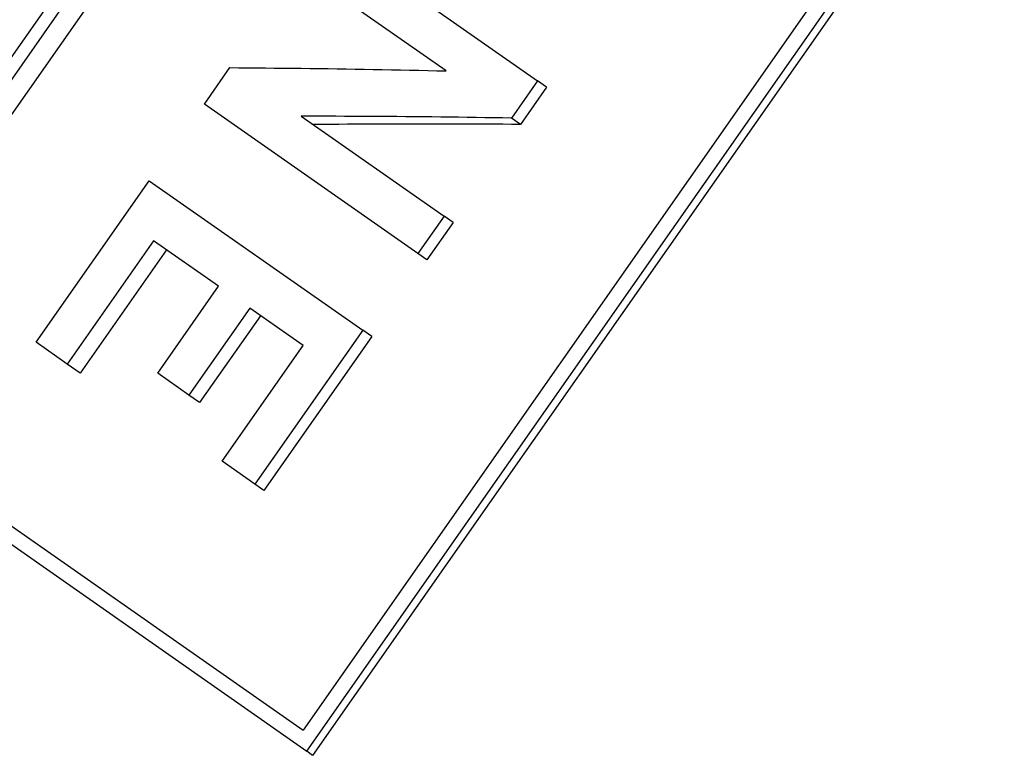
# Model space of a CAD drawing. Header units: millimetres. Extents: x 55 to 338, y -2 to 406.
# Tile 4 of 25: x 115.54 to 128.21, y 171.03 to 180.5. Entities that reach past the tile are written whole.
import ezdxf

# ---------------------------------------------------------------- set-up
doc = ezdxf.new("R2010")
doc.units = ezdxf.units.MM
doc.layers.add('Detail', color=2, linetype='Continuous')

msp = doc.modelspace()

# ---------------------------------------------------------------- linework, layer by layer
at = {"layer": 'Detail'}
for p, q in [((124.875, 193.505), (112.485, 175.81)), ((112.737, 175.872), (124.912, 193.26)), ((125.121, 193.114), (112.946, 175.726)), ((131.363, 188.742), (119.188, 171.355)), ((119.237, 171.082), (131.627, 188.777)), ((131.701, 188.725), (119.311, 171.03)), ((119.468, 181.63), (122.205, 179.714)), ((121.028, 179.841), (119.141, 181.162)), ((117.918, 179.415), (118.245, 179.883)), ((122.205, 179.714), (121.869, 179.234)), ((122.321, 179.632), (122.205, 179.714)), ((122.321, 179.632), (121.985, 179.153)), ((120.666, 177.491), (117.918, 179.415)), ((119.164, 179.258), (121.002, 177.97)), ((121.985, 179.153), (121.869, 179.234)), ((115.752, 176.347), (117.208, 178.426)), ((117.208, 178.426), (119.956, 176.502)), ((121.002, 177.97), (120.666, 177.491)), ((121.118, 177.889), (121.002, 177.97)), ((121.118, 177.889), (120.782, 177.409)), ((117.264, 177.653), (116.153, 176.066)), ((118.101, 177.068), (117.264, 177.653)), ((117.428, 177.538), (116.317, 175.951)), ((120.782, 177.409), (120.666, 177.491)), ((117.317, 175.948), (118.101, 177.068)), ((118.501, 176.787), (117.717, 175.668)), ((118.64, 176.69), (117.856, 175.571)), ((119.191, 176.304), (118.501, 176.787)), ((119.956, 176.502), (118.569, 174.521)), ((120.072, 176.421), (118.685, 174.44)), ((120.072, 176.421), (119.956, 176.502)), ((116.153, 176.066), (115.752, 176.347)), ((118.148, 174.815), (119.191, 176.304)), ((116.317, 175.951), (116.153, 176.066)), ((117.717, 175.668), (117.317, 175.948)), ((112.485, 175.81), (119.237, 171.082)), ((112.737, 175.872), (119.188, 171.355)), ((117.856, 175.571), (117.717, 175.668)), ((118.569, 174.521), (118.148, 174.815)), ((118.685, 174.44), (118.569, 174.521)), ((119.311, 171.03), (119.237, 171.082))]:
    msp.add_line(p, q, dxfattribs=at)
at = {"layer": 'Detail', "flags": 128}
for points in [[(118.245, 179.883), (118.359, 179.882), (118.474, 179.881), (118.588, 179.88), (118.703, 179.879), (118.818, 179.878), (118.933, 179.877), (119.048, 179.876), (119.164, 179.875), (119.279, 179.873), (119.395, 179.872), (119.511, 179.87), (119.627, 179.869), (119.743, 179.867), (119.859, 179.865), (119.975, 179.863), (120.092, 179.861), (120.208, 179.859), (120.325, 179.856), (120.442, 179.854), (120.559, 179.852), (120.676, 179.849), (120.793, 179.847), (120.911, 179.844), (121.028, 179.841)], [(121.869, 179.234), (121.755, 179.236), (121.641, 179.237), (121.527, 179.239), (121.414, 179.241), (121.3, 179.242), (121.187, 179.244), (121.074, 179.245), (120.96, 179.246), (120.847, 179.248), (120.734, 179.249), (120.621, 179.25), (120.509, 179.251), (120.396, 179.252), (120.283, 179.253), (120.171, 179.254), (120.059, 179.255), (119.946, 179.255), (119.834, 179.256), (119.722, 179.256), (119.61, 179.257), (119.499, 179.257), (119.387, 179.257), (119.275, 179.257), (119.164, 179.258)], [(121.985, 179.153), (121.872, 179.153), (121.76, 179.154), (121.648, 179.154), (121.536, 179.155), (121.424, 179.155), (121.312, 179.156), (121.201, 179.156), (121.089, 179.156), (120.977, 179.157), (120.866, 179.157), (120.755, 179.157), (120.644, 179.157), (120.532, 179.157), (120.421, 179.156), (120.31, 179.156), (120.2, 179.156), (120.089, 179.155), (119.978, 179.155), (119.868, 179.154), (119.758, 179.154), (119.647, 179.153), (119.537, 179.152), (119.427, 179.151), (119.317, 179.15)]]:
    msp.add_lwpolyline(points, dxfattribs=at)

doc.saveas('drawing.dxf')
